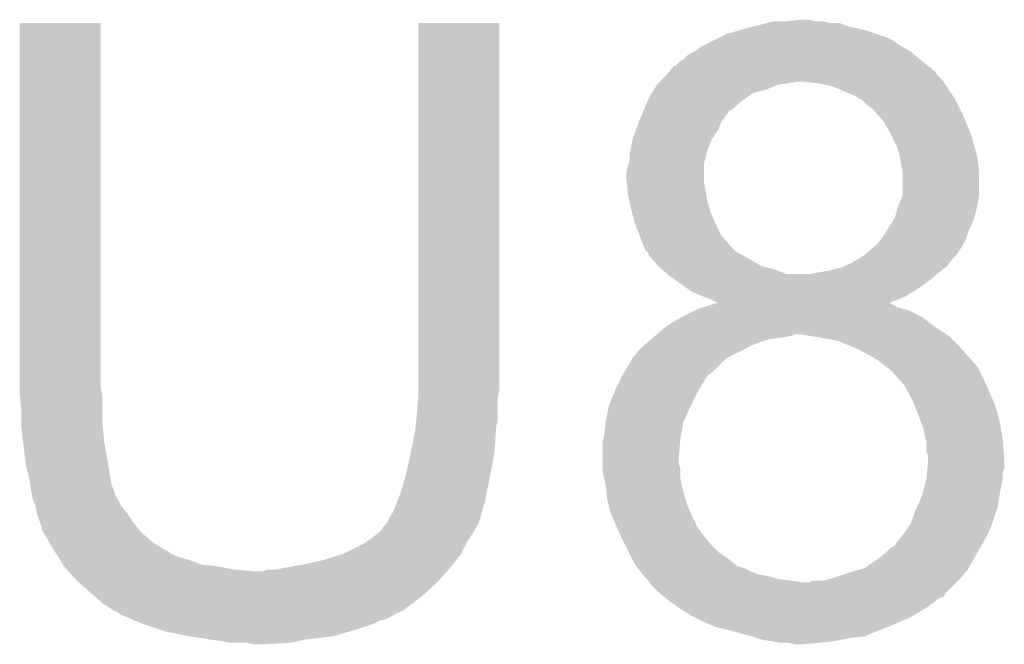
# Model space of a CAD drawing. Extents: x -1.3 to 24.2, y -3.9 to 53.4.
# Tile 12 of 62: x 5.5 to 7.1, y 10.1 to 11.1. Entities that reach past the tile are written whole.
import ezdxf

# ---------------------------------------------------------------- set-up
doc = ezdxf.new("R2010")
doc.units = 0
doc.layers.add('GNSS_22_CLICK_V101_GTO', color=11, linetype='CONTINUOUS')

msp = doc.modelspace()

# ---------------------------------------------------------------- linework, layer by layer
at = {"layer": 'GNSS_22_CLICK_V101_GTO'}
for points in [[(5.4864, 10.474958), (5.48642, 11.059138), (5.61594, 10.474958), (5.61594, 11.059138)], [(5.48642, 11.059138), (5.486422, 11.05916), (5.61594, 11.059138), (5.486422, 11.05916)], [(6.12394, 10.49528), (6.12396, 11.059138), (6.25348, 10.49528), (6.25348, 11.059138)], [(6.12396, 11.059138), (6.123962, 11.05916), (6.25348, 11.059138), (6.123962, 11.05916)], [(6.66242, 11.05408), (6.682732, 11.059158), (6.809742, 11.05408), (6.797044, 11.059158)], [(6.682732, 11.059158), (6.68274, 11.05916), (6.797044, 11.059158), (6.781802, 11.05916)], [(6.68274, 11.05916), (6.692902, 11.0617), (6.781802, 11.05916), (6.769102, 11.0617)], [(6.71322, 11.0617), (6.736082, 11.06424), (6.758942, 11.0617), (6.748782, 11.06424)], [(6.601454, 11.033758), (6.616702, 11.041382), (6.878322, 11.033758), (6.856974, 11.041382)], [(6.616702, 11.041382), (6.63447, 11.046458), (6.856974, 11.041382), (6.84276, 11.046458)], [(6.63447, 11.046458), (6.65226, 11.05154), (6.84276, 11.046458), (6.820746, 11.05154)], [(6.65226, 11.05154), (6.66242, 11.05408), (6.820746, 11.05154), (6.809742, 11.05408)], [(6.576062, 11.02106), (6.581144, 11.023602), (6.898006, 11.02106), (6.893558, 11.023602)], [(6.581144, 11.023602), (6.601454, 11.033758), (6.893558, 11.023602), (6.878322, 11.033758)], [(6.54812, 11.000742), (6.555744, 11.008362), (6.92658, 11.000742), (6.917434, 11.008362)], [(6.555744, 11.008362), (6.565896, 11.01344), (6.917434, 11.008362), (6.911338, 11.01344)], [(6.565896, 11.01344), (6.5659, 11.013442), (6.911338, 11.01344), (6.911336, 11.013442)], [(6.5659, 11.013442), (6.576062, 11.02106), (6.911336, 11.013442), (6.898006, 11.02106)], [(6.535426, 10.990586), (6.543044, 10.998202), (6.93877, 10.990586), (6.92963, 10.998202)], [(6.543044, 10.998202), (6.54812, 11.000742), (6.92963, 10.998202), (6.92658, 11.000742)], [(6.52018, 10.97534), (6.52653, 10.982956), (6.954522, 10.97534), (6.94944, 10.982956)], [(6.52653, 10.982956), (6.528646, 10.985494), (6.94944, 10.982956), (6.944374, 10.985494)], [(6.528646, 10.985494), (6.53075, 10.988018), (6.944374, 10.985494), (6.94436, 10.988018)], [(6.53075, 10.988018), (6.53077, 10.98804), (6.94436, 10.988018), (6.941826, 10.98804)], [(6.53077, 10.98804), (6.532888, 10.99058), (6.941826, 10.98804), (6.938778, 10.99058)], [(6.532888, 10.99058), (6.535426, 10.990586), (6.938778, 10.99058), (6.93877, 10.990586)], [(6.505786, 10.9601), (6.50748, 10.96264), (6.697984, 10.9601), (6.715758, 10.96264)], [(6.50748, 10.96264), (6.507482, 10.962642), (6.715758, 10.96264), (6.715768, 10.962642)], [(6.507482, 10.962642), (6.51002, 10.96518), (6.715768, 10.962642), (6.728462, 10.96518)], [(6.51002, 10.96518), (6.51256, 10.96772), (6.963834, 10.96518), (6.96214, 10.96772)], [(6.51256, 10.96772), (6.520178, 10.975338), (6.96214, 10.96772), (6.954522, 10.975338)], [(6.520178, 10.975338), (6.52018, 10.97534), (6.954522, 10.975338), (6.954522, 10.97534)], [(6.76402, 10.96264), (6.73862, 10.96518), (6.965528, 10.96264), (6.963834, 10.96518)], [(6.786882, 10.957558), (6.76402, 10.96264), (6.968916, 10.957558), (6.965528, 10.96264)], [(6.49097, 10.9347), (6.497322, 10.947402), (6.642098, 10.9347), (6.659882, 10.947402)], [(6.497322, 10.947402), (6.500708, 10.952482), (6.659882, 10.947402), (6.680202, 10.952482)], [(6.500708, 10.952482), (6.505786, 10.9601), (6.680202, 10.952482), (6.697984, 10.9601)], [(6.82244, 10.94232), (6.786882, 10.957558), (6.979074, 10.94232), (6.968916, 10.957558)], [(6.48441, 10.919464), (6.4897, 10.93216), (6.624326, 10.919464), (6.639134, 10.93216)], [(6.4897, 10.93216), (6.49097, 10.9347), (6.639134, 10.93216), (6.642098, 10.9347)], [(6.83091, 10.937238), (6.82244, 10.94232), (6.98246, 10.937238), (6.979074, 10.94232)], [(6.835142, 10.934698), (6.83091, 10.937238), (6.983732, 10.934698), (6.98246, 10.937238)], [(6.84276, 10.92708), (6.835142, 10.934698), (6.98754, 10.92708), (6.983732, 10.934698)], [(6.481232, 10.91184), (6.484408, 10.91946), (6.6167, 10.91184), (6.62179, 10.91946)], [(6.484408, 10.91946), (6.48441, 10.919464), (6.62179, 10.91946), (6.624326, 10.919464)], [(6.850382, 10.921998), (6.84276, 10.92708), (6.990082, 10.921998), (6.98754, 10.92708)], [(6.85292, 10.91946), (6.850382, 10.921998), (6.99135, 10.91946), (6.990082, 10.921998)], [(6.859452, 10.91184), (6.85292, 10.91946), (6.99516, 10.91184), (6.99135, 10.91946)], [(6.472382, 10.88898), (6.477, 10.901678), (6.604, 10.88898), (6.60908, 10.901678)], [(6.477, 10.901682), (6.481232, 10.91184), (6.609082, 10.901682), (6.6167, 10.91184)], [(6.477, 10.901678), (6.477, 10.901682), (6.60908, 10.901678), (6.609082, 10.901682)], [(6.868162, 10.901678), (6.859452, 10.91184), (6.999396, 10.901678), (6.99516, 10.91184)], [(6.87832, 10.8839), (6.868162, 10.901678), (7.006804, 10.8839), (6.999396, 10.901678)], [(6.466842, 10.873742), (6.472382, 10.88898), (6.593842, 10.873742), (6.604, 10.88898)], [(6.87959, 10.88136), (6.87832, 10.8839), (7.007862, 10.88136), (7.006804, 10.8839)], [(6.463284, 10.855962), (6.466842, 10.87374), (6.586222, 10.855962), (6.59384, 10.87374)], [(6.466842, 10.87374), (6.466842, 10.873742), (6.59384, 10.87374), (6.593842, 10.873742)], [(6.88848, 10.863578), (6.87959, 10.88136), (7.012942, 10.863578), (7.007862, 10.88136)], [(6.46176, 10.848342), (6.463284, 10.855962), (6.584316, 10.848342), (6.586222, 10.855962)], [(6.89356, 10.84834), (6.88848, 10.863578), (7.017294, 10.84834), (7.012942, 10.863578)], [(6.45922, 10.830558), (6.460912, 10.835642), (6.58114, 10.830558), (6.58114, 10.835642)], [(6.460912, 10.835642), (6.46176, 10.838184), (6.58114, 10.835642), (6.581774, 10.838184)], [(6.46176, 10.838184), (6.46176, 10.848342), (6.581774, 10.838184), (6.584316, 10.848342)], [(6.893984, 10.845798), (6.89356, 10.84834), (7.01802, 10.845798), (7.017294, 10.84834)], [(6.8961, 10.8331), (6.893984, 10.845798), (7.019608, 10.8331), (7.01802, 10.845798)], [(6.45668, 10.820402), (6.45922, 10.830558), (6.58114, 10.820402), (6.58114, 10.830558)], [(6.45668, 10.810238), (6.45668, 10.820402), (6.58114, 10.810238), (6.58114, 10.820402)], [(6.897626, 10.825478), (6.8961, 10.8331), (7.02056, 10.825478), (7.019608, 10.8331)], [(6.89864, 10.820398), (6.897626, 10.825478), (7.02056, 10.820398), (7.02056, 10.825478)], [(6.898638, 10.784836), (6.89864, 10.820398), (7.02056, 10.784836), (7.02056, 10.820398)], [(6.457442, 10.802622), (6.45668, 10.810238), (6.58114, 10.802622), (6.58114, 10.810238)], [(6.458714, 10.78992), (6.457442, 10.802622), (6.58368, 10.78992), (6.58114, 10.802622)], [(6.45922, 10.784842), (6.458714, 10.78992), (6.584528, 10.784842), (6.58368, 10.78992)], [(6.46148, 10.77468), (6.45922, 10.784842), (6.58622, 10.77468), (6.584528, 10.784842)], [(6.4643, 10.76198), (6.46148, 10.77468), (6.589848, 10.76198), (6.58622, 10.77468)], [(6.891972, 10.76706), (6.897686, 10.782298), (7.01802, 10.76706), (7.02056, 10.782298)], [(6.897686, 10.782298), (6.898638, 10.784836), (7.02056, 10.782298), (7.02056, 10.784836)], [(6.465572, 10.7569), (6.4643, 10.76198), (6.591298, 10.7569), (6.589848, 10.76198)], [(6.46938, 10.741662), (6.465572, 10.7569), (6.597832, 10.741662), (6.591298, 10.7569)], [(6.885938, 10.746738), (6.891022, 10.764522), (7.012938, 10.746738), (7.017384, 10.764522)], [(6.891022, 10.764522), (6.891972, 10.76706), (7.017384, 10.764522), (7.01802, 10.76706)], [(6.470334, 10.73912), (6.46938, 10.741662), (6.59892, 10.73912), (6.597832, 10.741662)], [(6.87578, 10.731502), (6.885938, 10.746736), (7.006408, 10.731502), (7.012936, 10.746736)], [(6.885938, 10.746736), (6.885938, 10.746738), (7.012936, 10.746736), (7.012938, 10.746738)], [(6.477, 10.72134), (6.470334, 10.73912), (6.60781, 10.72134), (6.59892, 10.73912)], [(6.86816, 10.7188), (6.874254, 10.72896), (7.001508, 10.7188), (7.00532, 10.72896)], [(6.874254, 10.72896), (6.87578, 10.731502), (7.00532, 10.72896), (7.006408, 10.731502)], [(6.478016, 10.718804), (6.477, 10.72134), (6.609078, 10.718804), (6.60781, 10.72134)], [(6.48513, 10.70102), (6.478016, 10.718804), (6.62432, 10.70102), (6.609078, 10.718804)], [(6.860538, 10.70864), (6.86816, 10.7188), (6.997698, 10.70864), (7.001508, 10.7188)], [(6.48716, 10.695944), (6.48513, 10.70102), (6.629398, 10.695944), (6.62432, 10.70102)], [(6.4897, 10.693402), (6.48716, 10.695944), (6.63194, 10.693402), (6.629398, 10.695944)], [(6.492234, 10.690866), (6.4897, 10.693402), (6.637012, 10.690866), (6.63194, 10.693402)], [(6.837678, 10.68832), (6.85292, 10.70102), (6.984998, 10.68832), (6.992936, 10.70102)], [(6.85292, 10.70102), (6.860536, 10.708638), (6.992936, 10.70102), (6.997698, 10.708638)], [(6.860536, 10.708638), (6.860538, 10.70864), (6.997698, 10.708638), (6.997698, 10.70864)], [(6.49224, 10.688326), (6.492234, 10.690866), (6.64209, 10.688326), (6.637012, 10.690866)], [(6.492246, 10.68832), (6.49224, 10.688326), (6.6421, 10.68832), (6.64209, 10.688326)], [(6.498774, 10.6807), (6.492246, 10.68832), (6.6548, 10.6807), (6.6421, 10.68832)], [(6.507478, 10.67054), (6.498774, 10.6807), (6.672578, 10.67054), (6.6548, 10.6807)], [(6.81736, 10.67562), (6.825484, 10.680698), (6.97357, 10.67562), (6.97738, 10.680698)], [(6.825484, 10.680698), (6.837674, 10.688318), (6.97738, 10.680698), (6.984998, 10.688318)], [(6.837674, 10.688318), (6.837678, 10.68832), (6.984998, 10.688318), (6.984998, 10.68832)], [(6.513406, 10.66546), (6.507478, 10.67054), (6.692898, 10.66546), (6.672578, 10.67054)], [(6.522294, 10.657842), (6.513406, 10.66546), (6.713216, 10.657842), (6.692898, 10.66546)], [(6.76402, 10.66038), (6.77926, 10.66292), (6.95706, 10.66038), (6.960234, 10.66292)], [(6.77926, 10.66292), (6.799578, 10.668), (6.960234, 10.66292), (6.966584, 10.668)], [(6.799578, 10.668), (6.8055, 10.670538), (6.966584, 10.668), (6.969758, 10.670538)], [(6.8055, 10.670538), (6.81736, 10.67562), (6.969758, 10.670538), (6.97357, 10.67562)], [(6.522298, 10.65784), (6.522294, 10.657842), (6.751318, 10.65784), (6.713216, 10.657842)], [(6.52526, 10.6553), (6.522298, 10.65784), (6.950964, 10.6553), (6.954012, 10.65784)], [(6.53593, 10.64768), (6.52526, 10.6553), (6.94182, 10.64768), (6.950964, 10.6553)], [(6.55371, 10.63498), (6.53593, 10.64768), (6.92404, 10.63498), (6.94182, 10.64768)], [(6.751318, 10.65784), (6.76402, 10.66038), (6.954012, 10.65784), (6.95706, 10.66038)], [(6.560818, 10.629902), (6.55371, 10.63498), (6.915914, 10.629902), (6.92404, 10.63498)], [(6.5786, 10.62228), (6.560818, 10.629902), (6.90372, 10.62228), (6.915914, 10.629902)], [(6.5913, 10.6172), (6.5786, 10.62228), (6.89106, 10.6172), (6.90372, 10.62228)], [(6.601456, 10.612122), (6.5913, 10.6172), (6.878408, 10.612122), (6.89106, 10.6172)], [(6.54558, 10.58926), (6.565898, 10.59942), (6.929118, 10.58926), (6.9088, 10.59942)], [(6.565898, 10.59942), (6.570982, 10.601962), (6.9088, 10.59942), (6.899902, 10.601962)], [(6.570982, 10.601962), (6.579188, 10.604498), (6.899902, 10.601962), (6.891022, 10.604498)], [(6.579188, 10.604498), (6.595626, 10.609578), (6.891022, 10.604498), (6.880864, 10.609578)], [(6.595626, 10.609578), (6.603774, 10.612096), (6.880864, 10.609578), (6.878344, 10.612096)], [(6.603852, 10.61212), (6.601456, 10.612122), (6.878402, 10.61212), (6.878408, 10.612122)], [(6.603774, 10.612096), (6.603852, 10.61212), (6.878344, 10.612096), (6.878402, 10.61212)], [(6.520182, 10.574022), (6.545576, 10.589258), (6.949438, 10.574022), (6.92912, 10.589258)], [(6.545576, 10.589258), (6.54558, 10.58926), (6.92912, 10.589258), (6.929118, 10.58926)], [(6.505362, 10.56132), (6.520178, 10.57402), (6.96849, 10.56132), (6.94944, 10.57402)], [(6.520178, 10.57402), (6.520182, 10.574022), (6.94944, 10.57402), (6.949438, 10.574022)], [(6.487582, 10.54608), (6.496472, 10.5537), (6.662422, 10.54608), (6.685282, 10.5537)], [(6.496472, 10.5537), (6.499436, 10.55624), (6.685282, 10.5537), (6.7056, 10.55624)], [(6.499436, 10.55624), (6.502402, 10.558782), (6.7056, 10.55624), (6.720842, 10.558782)], [(6.502402, 10.558782), (6.505362, 10.56132), (6.720842, 10.558782), (6.725924, 10.56132)], [(6.751334, 10.558778), (6.736082, 10.56132), (6.972302, 10.558778), (6.96849, 10.56132)], [(6.76656, 10.55624), (6.751334, 10.558778), (6.97484, 10.55624), (6.972302, 10.558778)], [(6.794502, 10.551158), (6.76656, 10.55624), (6.979922, 10.551158), (6.97484, 10.55624)], [(6.474462, 10.533382), (6.48462, 10.54354), (6.637024, 10.533382), (6.65734, 10.54354)], [(6.48462, 10.54354), (6.487582, 10.54608), (6.65734, 10.54354), (6.662422, 10.54608)], [(6.8199, 10.541), (6.794502, 10.551158), (6.99008, 10.541), (6.979922, 10.551158)], [(6.82498, 10.53846), (6.8199, 10.541), (6.99262, 10.53846), (6.99008, 10.541)], [(6.840218, 10.53084), (6.82498, 10.53846), (6.999394, 10.53084), (6.99262, 10.53846)], [(6.453126, 10.500362), (6.466838, 10.523222), (6.593842, 10.500362), (6.616704, 10.523222)], [(6.466838, 10.523222), (6.46684, 10.523224), (6.616704, 10.523222), (6.616708, 10.523224)], [(6.46684, 10.523224), (6.466862, 10.52576), (6.616708, 10.523224), (6.62178, 10.52576)], [(6.466862, 10.52576), (6.469384, 10.525768), (6.62178, 10.52576), (6.621796, 10.525768)], [(6.469384, 10.525768), (6.474462, 10.533382), (6.621796, 10.525768), (6.637024, 10.533382)], [(6.857998, 10.52068), (6.840218, 10.53084), (7.008426, 10.52068), (6.999394, 10.53084)], [(6.86435, 10.5156), (6.857998, 10.52068), (7.01294, 10.5156), (7.008426, 10.52068)], [(6.867526, 10.51306), (6.86435, 10.5156), (7.01548, 10.51306), (7.01294, 10.5156)], [(6.8707, 10.51052), (6.867526, 10.51306), (7.017174, 10.51052), (7.01548, 10.51306)], [(6.878322, 10.505438), (6.8707, 10.51052), (7.02056, 10.505438), (7.017174, 10.51052)], [(6.88086, 10.5029), (6.878322, 10.505438), (7.02183, 10.5029), (7.02056, 10.505438)], [(6.12394, 10.472418), (6.12394, 10.49528), (6.25348, 10.472418), (6.25348, 10.49528)], [(6.44398, 10.48258), (6.45033, 10.495282), (6.5786, 10.48258), (6.586222, 10.495282)], [(6.45033, 10.495282), (6.4516, 10.497818), (6.586222, 10.495282), (6.590026, 10.497818)], [(6.4516, 10.497818), (6.453126, 10.500362), (6.590026, 10.497818), (6.593842, 10.500362)], [(6.89215, 10.4902), (6.88086, 10.5029), (7.02818, 10.4902), (7.02183, 10.5029)], [(6.901182, 10.480038), (6.89215, 10.4902), (7.032536, 10.480038), (7.02818, 10.4902)], [(5.4864, 10.467338), (5.4864, 10.474958), (5.617846, 10.467338), (5.61594, 10.474958)], [(6.4389, 10.47242), (6.44398, 10.48258), (6.572794, 10.47242), (6.5786, 10.48258)], [(6.905414, 10.47242), (6.901182, 10.480038), (7.0358, 10.47242), (7.032536, 10.480038)], [(5.486632, 10.464798), (5.4864, 10.467338), (5.61848, 10.464798), (5.617846, 10.467338)], [(5.48894, 10.4394), (5.486632, 10.464798), (5.61848, 10.4394), (5.61848, 10.464798)], [(6.1214, 10.43178), (6.123728, 10.459718), (6.25094, 10.43178), (6.25094, 10.459718)], [(6.123728, 10.459718), (6.12394, 10.462258), (6.25094, 10.459718), (6.251448, 10.462258)], [(6.12394, 10.462258), (6.12394, 10.472418), (6.251448, 10.462258), (6.25348, 10.472418)], [(6.428742, 10.447022), (6.43585, 10.464798), (6.55955, 10.447022), (6.56844, 10.464798)], [(6.43585, 10.464798), (6.4389, 10.47242), (6.56844, 10.464798), (6.572794, 10.47242)], [(6.91388, 10.45718), (6.905414, 10.47242), (7.042576, 10.45718), (7.0358, 10.47242)], [(6.916928, 10.44956), (6.91388, 10.45718), (7.045962, 10.44956), (7.042576, 10.45718)], [(6.42366, 10.421622), (6.428232, 10.44448), (6.548122, 10.421622), (6.55828, 10.44448)], [(6.428232, 10.44448), (6.428742, 10.447022), (6.55828, 10.44448), (6.55955, 10.447022)], [(6.92404, 10.43178), (6.916928, 10.44956), (7.051296, 10.43178), (7.045962, 10.44956)], [(5.48894, 10.42416), (5.48894, 10.4394), (5.61848, 10.42416), (5.61848, 10.4394)], [(6.119368, 10.411462), (6.12089, 10.426698), (6.2484, 10.411462), (6.25094, 10.426698)], [(6.12089, 10.426698), (6.1214, 10.43178), (6.25094, 10.426698), (6.25094, 10.43178)], [(6.926898, 10.42416), (6.92404, 10.43178), (7.05358, 10.42416), (7.051296, 10.43178)], [(5.48894, 10.414002), (5.48894, 10.42416), (5.619328, 10.414002), (5.61848, 10.42416)], [(5.491198, 10.39368), (5.48894, 10.414002), (5.62102, 10.39368), (5.619328, 10.414002)], [(6.11886, 10.406378), (6.119368, 10.411462), (6.24806, 10.406378), (6.2484, 10.411462)], [(6.42112, 10.398762), (6.42366, 10.421618), (6.543964, 10.398762), (6.54812, 10.421618)], [(6.42366, 10.421618), (6.42366, 10.421622), (6.54812, 10.421618), (6.548122, 10.421622)], [(6.93166, 10.411458), (6.926898, 10.42416), (7.055698, 10.411458), (7.05358, 10.42416)], [(6.935612, 10.393682), (6.93166, 10.411458), (7.05866, 10.393682), (7.055698, 10.411458)], [(6.11378, 10.38098), (6.11886, 10.406378), (6.246368, 10.38098), (6.24806, 10.406378)], [(6.419848, 10.39368), (6.42112, 10.398762), (6.54304, 10.39368), (6.543964, 10.398762)], [(6.93674, 10.388598), (6.935612, 10.393682), (7.059052, 10.388598), (7.05866, 10.393682)], [(5.49148, 10.39114), (5.491198, 10.39368), (5.621444, 10.39114), (5.62102, 10.39368)], [(5.49656, 10.350502), (5.49148, 10.39114), (5.628218, 10.350502), (5.621444, 10.39114)], [(6.112086, 10.373358), (6.11378, 10.38098), (6.24586, 10.373358), (6.246368, 10.38098)], [(6.41858, 10.388602), (6.419848, 10.39368), (6.542616, 10.388602), (6.54304, 10.39368)], [(6.41858, 10.3632), (6.41858, 10.388602), (6.5405, 10.3632), (6.542616, 10.388602)], [(6.936742, 10.373356), (6.93674, 10.388598), (7.060224, 10.373356), (7.059052, 10.388598)], [(6.10362, 10.335258), (6.112086, 10.373358), (6.238714, 10.335258), (6.24586, 10.373358)], [(6.41858, 10.355582), (6.41858, 10.3632), (6.5405, 10.355582), (6.5405, 10.3632)], [(6.93928, 10.368276), (6.936742, 10.373356), (7.060616, 10.368276), (7.060224, 10.373356)], [(6.93928, 10.360662), (6.93928, 10.368276), (7.0612, 10.360662), (7.060616, 10.368276)], [(5.50164, 10.332722), (5.49656, 10.350502), (5.63118, 10.332722), (5.628218, 10.350502)], [(6.41858, 10.345422), (6.41858, 10.355582), (6.54304, 10.345422), (6.5405, 10.355582)], [(6.937586, 10.340336), (6.93822, 10.347958), (7.05866, 10.340336), (7.061198, 10.347958)], [(6.93822, 10.347958), (6.93928, 10.36066), (7.061198, 10.347958), (7.061198, 10.36066)], [(6.93928, 10.36066), (6.93928, 10.360662), (7.061198, 10.36066), (7.0612, 10.360662)], [(5.501642, 10.33272), (5.50164, 10.332722), (5.63118, 10.33272), (5.63118, 10.332722)], [(5.503456, 10.320018), (5.501642, 10.33272), (5.633722, 10.320018), (5.63118, 10.33272)], [(6.09854, 10.31748), (6.102894, 10.33272), (6.235192, 10.31748), (6.23824, 10.33272)], [(6.102894, 10.33272), (6.10362, 10.335258), (6.23824, 10.33272), (6.238714, 10.335258)], [(6.41858, 10.342882), (6.41858, 10.345422), (6.54304, 10.342882), (6.54304, 10.345422)], [(6.420838, 10.332722), (6.41858, 10.342882), (6.54304, 10.332722), (6.54304, 10.342882)], [(6.42366, 10.32002), (6.420838, 10.332722), (6.545158, 10.32002), (6.54304, 10.332722)], [(6.93674, 10.330178), (6.937586, 10.340336), (7.05866, 10.330178), (7.05866, 10.340336)], [(5.50418, 10.31494), (5.503456, 10.320018), (5.635754, 10.31494), (5.633722, 10.320018)], [(6.09346, 10.302238), (6.09854, 10.31748), (6.232142, 10.302238), (6.235192, 10.31748)], [(6.423944, 10.31748), (6.42366, 10.32002), (6.54558, 10.31748), (6.545158, 10.32002)], [(6.425918, 10.2997), (6.423944, 10.31748), (6.55066, 10.2997), (6.54558, 10.31748)], [(6.929812, 10.30478), (6.93674, 10.330178), (7.05358, 10.30478), (7.05866, 10.330178)], [(5.505452, 10.307316), (5.50418, 10.31494), (5.6388, 10.307316), (5.635754, 10.31494)], [(5.505876, 10.304774), (5.505452, 10.307316), (5.638804, 10.304774), (5.6388, 10.307316)], [(5.50672, 10.299702), (5.505876, 10.304774), (5.642186, 10.299702), (5.638804, 10.304774)], [(5.507738, 10.297158), (5.50672, 10.299702), (5.64388, 10.297158), (5.642186, 10.299702)], [(6.090412, 10.29462), (6.09346, 10.302238), (6.23062, 10.29462), (6.232142, 10.302238)], [(6.4262, 10.297162), (6.425918, 10.2997), (6.551506, 10.297162), (6.55066, 10.2997)], [(6.922346, 10.286998), (6.92912, 10.302238), (7.051038, 10.286998), (7.053216, 10.302238)], [(6.92912, 10.302238), (6.929812, 10.30478), (7.053216, 10.302238), (7.05358, 10.30478)], [(5.511798, 10.287002), (5.507738, 10.297158), (5.64896, 10.287002), (5.64388, 10.297158)], [(5.5118, 10.287), (5.511798, 10.287002), (5.64896, 10.287), (5.64896, 10.287002)], [(5.51434, 10.274302), (5.5118, 10.287), (5.65912, 10.274302), (5.64896, 10.287)], [(6.0833, 10.27684), (6.090412, 10.29462), (6.225538, 10.27684), (6.23062, 10.29462)], [(6.429376, 10.28446), (6.4262, 10.297162), (6.55574, 10.28446), (6.551506, 10.297162)], [(6.43128, 10.276842), (6.429376, 10.28446), (6.559006, 10.276842), (6.55574, 10.28446)], [(6.91896, 10.27938), (6.922346, 10.286998), (7.048498, 10.27938), (7.051038, 10.286998)], [(5.514342, 10.2743), (5.51434, 10.274302), (5.65912, 10.2743), (5.65912, 10.274302)], [(5.51942, 10.259062), (5.514342, 10.2743), (5.66928, 10.259062), (5.65912, 10.2743)], [(6.073142, 10.259064), (6.078222, 10.269222), (6.220456, 10.259064), (6.22336, 10.269222)], [(6.078222, 10.269222), (6.0833, 10.27684), (6.22336, 10.269222), (6.225538, 10.27684)], [(6.435634, 10.266684), (6.43128, 10.276842), (6.563358, 10.266684), (6.559006, 10.276842)], [(6.911338, 10.259058), (6.91896, 10.27938), (7.041724, 10.259058), (7.048498, 10.27938)], [(5.519422, 10.25906), (5.51942, 10.259062), (5.66928, 10.25906), (5.66928, 10.259062)], [(5.521958, 10.253984), (5.519422, 10.25906), (5.67351, 10.253984), (5.66928, 10.25906)], [(5.52196, 10.248904), (5.521958, 10.253984), (5.677744, 10.248904), (5.67351, 10.253984)], [(6.065522, 10.248904), (6.068062, 10.25398), (6.21411, 10.248904), (6.216648, 10.25398)], [(6.068062, 10.25398), (6.070596, 10.256516), (6.216648, 10.25398), (6.217918, 10.256516)], [(6.070596, 10.256516), (6.073136, 10.259058), (6.217918, 10.256516), (6.220456, 10.259058)], [(6.073136, 10.259058), (6.073142, 10.259064), (6.220456, 10.259058), (6.220456, 10.259064)], [(6.436724, 10.264142), (6.435634, 10.266684), (6.565896, 10.264142), (6.563358, 10.266684)], [(6.43999, 10.25652), (6.436724, 10.264142), (6.56844, 10.25652), (6.565896, 10.264142)], [(6.443256, 10.2489), (6.43999, 10.25652), (6.57352, 10.2489), (6.56844, 10.25652)], [(6.90118, 10.24382), (6.909646, 10.256522), (7.035436, 10.24382), (7.04088, 10.256522)], [(6.909646, 10.256522), (6.911338, 10.259058), (7.04088, 10.256522), (7.041724, 10.259058)], [(5.524928, 10.243818), (5.52196, 10.248904), (5.68198, 10.243818), (5.677744, 10.248904)], [(5.533816, 10.22858), (5.524928, 10.243818), (5.699762, 10.22858), (5.68198, 10.243818)], [(6.05028, 10.2362), (6.062976, 10.246358), (6.206066, 10.2362), (6.212838, 10.246358)], [(6.062976, 10.246358), (6.06298, 10.24636), (6.212838, 10.246358), (6.212838, 10.24636)], [(6.06298, 10.24636), (6.065522, 10.248904), (6.212838, 10.24636), (6.21411, 10.248904)], [(6.44652, 10.24128), (6.443256, 10.2489), (6.579236, 10.24128), (6.57352, 10.2489)], [(6.447792, 10.23874), (6.44652, 10.24128), (6.58114, 10.23874), (6.579236, 10.24128)], [(6.45414, 10.226042), (6.447792, 10.23874), (6.591298, 10.226042), (6.58114, 10.23874)], [(6.89102, 10.23112), (6.897114, 10.238738), (7.028906, 10.23112), (7.03326, 10.238738)], [(6.897114, 10.238738), (6.90118, 10.24382), (7.03326, 10.238738), (7.035436, 10.24382)], [(5.53974, 10.21842), (5.533816, 10.22858), (5.71602, 10.21842), (5.699762, 10.22858)], [(6.00456, 10.2108), (6.035042, 10.226042), (6.192518, 10.2108), (6.20014, 10.226042)], [(6.035042, 10.226042), (6.042656, 10.231118), (6.20014, 10.226042), (6.20268, 10.231118)], [(6.042656, 10.231118), (6.05028, 10.2362), (6.20268, 10.231118), (6.206066, 10.2362)], [(6.46049, 10.213342), (6.45414, 10.226042), (6.603998, 10.213342), (6.591298, 10.226042)], [(6.86054, 10.20318), (6.88086, 10.22096), (7.01294, 10.20318), (7.0231, 10.22096)], [(6.88086, 10.22096), (6.885934, 10.223498), (7.0231, 10.22096), (7.02455, 10.223498)], [(6.885934, 10.223498), (6.89102, 10.23112), (7.02455, 10.223498), (7.028906, 10.23112)], [(5.541358, 10.21588), (5.53974, 10.21842), (5.720084, 10.21588), (5.71602, 10.21842)], [(5.541362, 10.215874), (5.541358, 10.21588), (5.722626, 10.215874), (5.720084, 10.21588)], [(5.54459, 10.2108), (5.541362, 10.215874), (5.727704, 10.2108), (5.722626, 10.215874)], [(5.547824, 10.205718), (5.54459, 10.2108), (5.7404, 10.205718), (5.727704, 10.2108)], [(5.551056, 10.20064), (5.547824, 10.205718), (5.75818, 10.20064), (5.7404, 10.205718)], [(5.971538, 10.20064), (6.00456, 10.2108), (6.184616, 10.20064), (6.192518, 10.2108)], [(6.465572, 10.20318), (6.46049, 10.213342), (6.61924, 10.20318), (6.603998, 10.213342)], [(5.555906, 10.19302), (5.551056, 10.20064), (5.778502, 10.19302), (5.75818, 10.20064)], [(5.55752, 10.190482), (5.555906, 10.19302), (5.803882, 10.190482), (5.778502, 10.19302)], [(5.557522, 10.19048), (5.55752, 10.190482), (5.8039, 10.19048), (5.803882, 10.190482)], [(5.562038, 10.1854), (5.557522, 10.19048), (5.8293, 10.1854), (5.8039, 10.19048)], [(5.90804, 10.18794), (5.93852, 10.19302), (6.17474, 10.18794), (6.17869, 10.19302)], [(5.93852, 10.19302), (5.971538, 10.20064), (6.17869, 10.19302), (6.184616, 10.20064)], [(6.46938, 10.195562), (6.465572, 10.20318), (6.628384, 10.195562), (6.61924, 10.20318)], [(6.47319, 10.190484), (6.46938, 10.195562), (6.634476, 10.190484), (6.628384, 10.195562)], [(6.473192, 10.19048), (6.47319, 10.190484), (6.637016, 10.19048), (6.634476, 10.190484)], [(6.475098, 10.18794), (6.473192, 10.19048), (6.644638, 10.18794), (6.637016, 10.19048)], [(6.83768, 10.187938), (6.86054, 10.20318), (7.00423, 10.187938), (7.01294, 10.20318)], [(5.564296, 10.18286), (5.562038, 10.1854), (5.859778, 10.18286), (5.8293, 10.1854)], [(5.57784, 10.16762), (5.564296, 10.18286), (6.156676, 10.16762), (6.170224, 10.18286)], [(5.859778, 10.18286), (5.875022, 10.182862), (6.170224, 10.18286), (6.170226, 10.182862)], [(5.875022, 10.182862), (5.882644, 10.1854), (6.170226, 10.182862), (6.172482, 10.1854)], [(5.895342, 10.1854), (5.90804, 10.18794), (6.172482, 10.1854), (6.17474, 10.18794)], [(6.478908, 10.18286), (6.475098, 10.18794), (6.6548, 10.18286), (6.644638, 10.18794)], [(6.482716, 10.177782), (6.478908, 10.18286), (6.667498, 10.177782), (6.6548, 10.18286)], [(6.48462, 10.175242), (6.482716, 10.177782), (6.68273, 10.175242), (6.667498, 10.177782)], [(6.484622, 10.17524), (6.48462, 10.175242), (6.68274, 10.17524), (6.68273, 10.175242)], [(6.489702, 10.17016), (6.484622, 10.17524), (6.700518, 10.17016), (6.68274, 10.17524)], [(6.78942, 10.1727), (6.81228, 10.18032), (6.991894, 10.1727), (6.998426, 10.18032)], [(6.81228, 10.18032), (6.829216, 10.1854), (6.998426, 10.18032), (7.00278, 10.1854)], [(6.829216, 10.1854), (6.83768, 10.187938), (7.00278, 10.1854), (7.00423, 10.187938)], [(5.580744, 10.16508), (5.57784, 10.16762), (6.15442, 10.16508), (6.156676, 10.16762)], [(5.606866, 10.142222), (5.580744, 10.16508), (6.129022, 10.142222), (6.15442, 10.16508)], [(6.492238, 10.167622), (6.489702, 10.17016), (6.720824, 10.167622), (6.700518, 10.17016)], [(6.49224, 10.16762), (6.492238, 10.167622), (6.72084, 10.16762), (6.720824, 10.167622)], [(6.493934, 10.16508), (6.49224, 10.16762), (6.73862, 10.16508), (6.72084, 10.16762)], [(6.49732, 10.16), (6.493934, 10.16508), (6.979922, 10.16), (6.985002, 10.16508)], [(6.50494, 10.152378), (6.49732, 10.16), (6.9723, 10.152378), (6.979922, 10.16)], [(6.748776, 10.16508), (6.753856, 10.167618), (6.985002, 10.16508), (6.98754, 10.167618)], [(6.753856, 10.167618), (6.771638, 10.16762), (6.98754, 10.167618), (6.987542, 10.16762)], [(6.771638, 10.16762), (6.78942, 10.1727), (6.987542, 10.16762), (6.991894, 10.1727)], [(5.618478, 10.13206), (5.606866, 10.142222), (6.11547, 10.13206), (6.129022, 10.142222)], [(6.51087, 10.147296), (6.50494, 10.152378), (6.967218, 10.147296), (6.9723, 10.152378)], [(6.516794, 10.14222), (6.51087, 10.147296), (6.964672, 10.14222), (6.967218, 10.147296)], [(6.51976, 10.139678), (6.516794, 10.14222), (6.957058, 10.139678), (6.964672, 10.14222)], [(5.633718, 10.121902), (5.618478, 10.13206), (6.101924, 10.121902), (6.11547, 10.13206)], [(6.52272, 10.13714), (6.51976, 10.139678), (6.953674, 10.13714), (6.957058, 10.139678)], [(6.540502, 10.12444), (6.52272, 10.13714), (6.93674, 10.12444), (6.953674, 10.13714)], [(5.638802, 10.11936), (5.633718, 10.121902), (6.098536, 10.11936), (6.101924, 10.121902)], [(5.638814, 10.119354), (5.638802, 10.11936), (6.095994, 10.119354), (6.098536, 10.11936)], [(5.643876, 10.116822), (5.638814, 10.119354), (6.093456, 10.116822), (6.095994, 10.119354)], [(5.64388, 10.11682), (5.643876, 10.116822), (6.093454, 10.11682), (6.093456, 10.116822)], [(5.643884, 10.116816), (5.64388, 10.11682), (6.090914, 10.116816), (6.093454, 10.11682)], [(5.64642, 10.114282), (5.643884, 10.116816), (6.087112, 10.114282), (6.090914, 10.116816)], [(5.652352, 10.11174), (5.64642, 10.114282), (6.083298, 10.11174), (6.087112, 10.114282)], [(5.664208, 10.106658), (5.652352, 10.11174), (6.073138, 10.106658), (6.083298, 10.11174)], [(6.540506, 10.124438), (6.540502, 10.12444), (6.936738, 10.124438), (6.93674, 10.12444)], [(6.560822, 10.11174), (6.540506, 10.124438), (6.91557, 10.11174), (6.936738, 10.124438)], [(6.565902, 10.1092), (6.560822, 10.11174), (6.911338, 10.1092), (6.91557, 10.11174)], [(5.67013, 10.10412), (5.664208, 10.106658), (6.062978, 10.10412), (6.073138, 10.106658)], [(5.681982, 10.09904), (5.67013, 10.10412), (6.052818, 10.09904), (6.062978, 10.10412)], [(5.712466, 10.08888), (5.681982, 10.09904), (6.02234, 10.08888), (6.052818, 10.09904)], [(6.58114, 10.10158), (6.565902, 10.1092), (6.893558, 10.10158), (6.911338, 10.1092)], [(6.598918, 10.093962), (6.58114, 10.10158), (6.875784, 10.093962), (6.893558, 10.10158)], [(5.72008, 10.086342), (5.712466, 10.08888), (6.013456, 10.086342), (6.02234, 10.08888)], [(5.75818, 10.07872), (5.72008, 10.086342), (5.986778, 10.07872), (6.013456, 10.086342)], [(6.598926, 10.09396), (6.598918, 10.093962), (6.87578, 10.09396), (6.875784, 10.093962)], [(6.61924, 10.08888), (6.598926, 10.09396), (6.862232, 10.08888), (6.87578, 10.09396)], [(6.628764, 10.08634), (6.61924, 10.08888), (6.85546, 10.08634), (6.862232, 10.08888)], [(6.657334, 10.07872), (6.628764, 10.08634), (6.837676, 10.07872), (6.85546, 10.08634)], [(5.77469, 10.07618), (5.75818, 10.07872), (5.96646, 10.07618), (5.986778, 10.07872)], [(5.7912, 10.07364), (5.77469, 10.07618), (5.9436, 10.07364), (5.96646, 10.07618)], [(5.80898, 10.0711), (5.7912, 10.07364), (5.93217, 10.0711), (5.9436, 10.07364)], [(5.824218, 10.06856), (5.80898, 10.0711), (5.92074, 10.06856), (5.93217, 10.0711)], [(5.859778, 10.06602), (5.849618, 10.06856), (5.872482, 10.06602), (5.92074, 10.06856)], [(6.65734, 10.078718), (6.657334, 10.07872), (6.837658, 10.078718), (6.837676, 10.07872)], [(6.66496, 10.07618), (6.65734, 10.078718), (6.814822, 10.07618), (6.837658, 10.078718)], [(6.672578, 10.073642), (6.66496, 10.07618), (6.80213, 10.073642), (6.814822, 10.07618)], [(6.687824, 10.0711), (6.672578, 10.073642), (6.78942, 10.0711), (6.80213, 10.073642)], [(6.703058, 10.06856), (6.687824, 10.0711), (6.76656, 10.06856), (6.78942, 10.0711)], [(6.725918, 10.06602), (6.715758, 10.06856), (6.738622, 10.06602), (6.76656, 10.06856)]]:
    msp.add_solid(points, dxfattribs=at)

doc.saveas('drawing.dxf')
